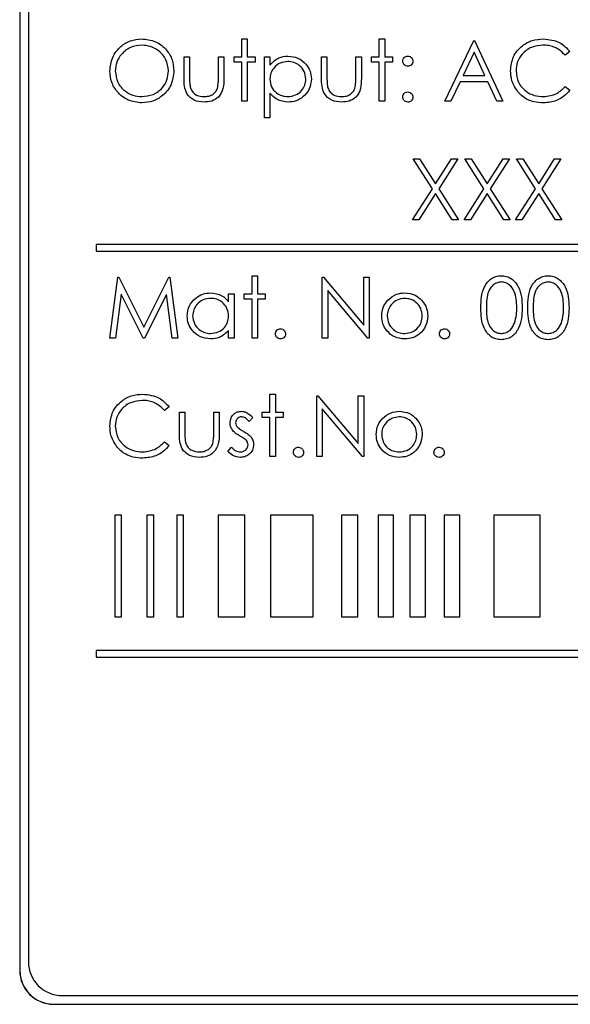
# Model space of a CAD drawing. Header units: millimetres. Extents: x 5 to 418, y 2 to 292.
# Tile 29 of 52: x 114 to 118.06, y 182.19 to 189.46. Entities that reach past the tile are written whole.
import ezdxf

# ---------------------------------------------------------------- set-up
doc = ezdxf.new("R2010")
doc.units = ezdxf.units.MM

msp = doc.modelspace()

# ---------------------------------------------------------------- linework, layer by layer
at = {"color": 7, "linetype": 'Continuous', "lineweight": 25}
for p, q in [((113.9965, 192.5625), (113.9965, 182.4375)), ((113.9982, 192.5625), (113.9982, 182.4375)), ((114.0607, 192.5017), (114.0607, 182.5017)), ((115.6374, 189.1883), (115.6374, 189.321)), ((115.6374, 189.321), (115.6778, 189.321)), ((115.6778, 189.321), (115.6778, 189.1883)), ((116.6528, 189.1883), (116.6528, 189.321)), ((116.6528, 189.321), (116.6932, 189.321)), ((116.6932, 189.321), (116.6932, 189.1883)), ((117.1374, 188.8595), (117.3509, 189.3095)), ((117.3509, 189.3095), (117.3566, 189.3095)), ((117.3566, 189.3095), (117.5643, 188.8595)), ((115.2105, 189.1883), (115.2509, 189.1883)), ((115.2105, 189.0312), (115.2105, 189.1883)), ((115.2509, 189.1883), (115.2509, 189.0358)), ((115.4643, 189.0358), (115.4643, 189.1883)), ((115.4643, 189.1883), (115.5047, 189.1883)), ((115.5047, 189.1883), (115.5047, 189.0282)), ((115.5797, 189.1479), (115.5797, 189.1883)), ((115.5797, 189.1883), (115.6374, 189.1883)), ((115.6778, 189.1883), (115.7355, 189.1883)), ((115.7355, 189.1883), (115.7355, 189.1479)), ((115.8047, 188.7383), (115.8047, 189.1883)), ((115.8047, 189.1883), (115.8451, 189.1883)), ((115.8451, 189.1883), (115.8451, 189.1275)), ((116.2259, 189.1883), (116.2662, 189.1883)), ((116.2259, 189.0312), (116.2259, 189.1883)), ((116.2662, 189.1883), (116.2662, 189.0358)), ((116.4797, 189.1883), (116.5201, 189.1883)), ((116.4797, 189.0358), (116.4797, 189.1883)), ((116.5201, 189.1883), (116.5201, 189.0282)), ((116.5951, 189.1479), (116.5951, 189.1883)), ((116.5951, 189.1883), (116.6528, 189.1883)), ((116.6932, 189.1883), (116.7509, 189.1883)), ((116.7509, 189.1883), (116.7509, 189.1479)), ((117.3533, 189.2217), (117.2718, 189.0498)), ((117.4326, 189.0498), (117.3533, 189.2217)), ((118.0605, 189.2269), (118.0251, 189.1998)), ((115.6374, 189.1479), (115.5797, 189.1479)), ((115.6374, 188.8595), (115.6374, 189.1479)), ((115.7355, 189.1479), (115.6778, 189.1479)), ((115.6778, 189.1479), (115.6778, 188.8595)), ((116.6528, 189.1479), (116.5951, 189.1479)), ((116.6528, 188.8595), (116.6528, 189.1479)), ((116.7509, 189.1479), (116.6932, 189.1479)), ((116.6932, 189.1479), (116.6932, 188.8595)), ((117.2718, 189.0498), (117.4326, 189.0498)), ((117.2499, 189.0037), (117.1815, 188.8595)), ((117.4539, 189.0037), (117.2499, 189.0037)), ((117.5204, 188.8595), (117.4539, 189.0037)), ((118.0251, 188.9691), (118.0605, 188.9423)), ((115.8451, 188.919), (115.8451, 188.7383)), ((115.6778, 188.8595), (115.6374, 188.8595)), ((116.6932, 188.8595), (116.6528, 188.8595)), ((117.1815, 188.8595), (117.1374, 188.8595)), ((117.5643, 188.8595), (117.5204, 188.8595)), ((115.8451, 188.7383), (115.8047, 188.7383)), ((116.9037, 188.4345), (116.9503, 188.4345)), ((117.0449, 188.214), (116.9037, 188.4345)), ((116.9503, 188.4345), (117.0682, 188.2504)), ((117.0682, 188.2504), (117.186, 188.4345)), ((117.2326, 188.4345), (117.0915, 188.214)), ((117.186, 188.4345), (117.2326, 188.4345)), ((117.4257, 188.214), (117.2845, 188.4345)), ((117.2845, 188.4345), (117.3311, 188.4345)), ((117.3311, 188.4345), (117.4489, 188.2504)), ((117.4489, 188.2504), (117.5667, 188.4345)), ((117.6134, 188.4345), (117.4723, 188.214)), ((117.5667, 188.4345), (117.6134, 188.4345)), ((117.8064, 188.214), (117.6653, 188.4345)), ((117.6653, 188.4345), (117.7119, 188.4345)), ((117.7119, 188.4345), (117.8297, 188.2504)), ((117.8297, 188.2504), (117.9475, 188.4345)), ((117.9941, 188.4345), (117.853, 188.214)), ((117.9475, 188.4345), (117.9941, 188.4345)), ((116.898, 187.9845), (117.0449, 188.214)), ((117.0915, 188.214), (117.2384, 187.9845)), ((117.2787, 187.9845), (117.4257, 188.214)), ((117.4723, 188.214), (117.6191, 187.9845)), ((117.6595, 187.9845), (117.8064, 188.214)), ((117.853, 188.214), (117.9999, 187.9845)), ((117.0682, 188.1775), (116.9446, 187.9845)), ((117.1917, 187.9845), (117.0682, 188.1775)), ((117.4489, 188.1775), (117.3253, 187.9845)), ((117.5725, 187.9845), (117.4489, 188.1775)), ((117.8297, 188.1775), (117.7061, 187.9845)), ((117.9533, 187.9845), (117.8297, 188.1775)), ((116.9446, 187.9845), (116.898, 187.9845)), ((117.2384, 187.9845), (117.1917, 187.9845)), ((117.3253, 187.9845), (117.2787, 187.9845)), ((117.6191, 187.9845), (117.5725, 187.9845)), ((117.7061, 187.9845), (117.6595, 187.9845)), ((117.9999, 187.9845), (117.9533, 187.9845)), ((126.5607, 187.8017), (114.5607, 187.8017)), ((114.5607, 187.8017), (114.5607, 187.7517)), ((114.5607, 187.7517), (126.5607, 187.7517)), ((114.6624, 187.1095), (114.7218, 187.5595)), ((114.7218, 187.5595), (114.7276, 187.5595)), ((114.7276, 187.5595), (114.9134, 187.1902)), ((114.9134, 187.1902), (115.0987, 187.5595)), ((115.0987, 187.5595), (115.1045, 187.5595)), ((115.1045, 187.5595), (115.1643, 187.1095)), ((115.7124, 187.571), (115.7528, 187.571)), ((115.7124, 187.4383), (115.7124, 187.571)), ((115.7528, 187.571), (115.7528, 187.4383)), ((116.2316, 187.1095), (116.2316, 187.5595)), ((116.2316, 187.5595), (116.2401, 187.5595)), ((116.2401, 187.5595), (116.5374, 187.2053)), ((116.5374, 187.2053), (116.5374, 187.5595)), ((116.5374, 187.5595), (116.5778, 187.5595)), ((116.5778, 187.5595), (116.5778, 187.1095)), ((114.746, 187.434), (114.703, 187.1095)), ((114.9091, 187.1095), (114.746, 187.434)), ((115.0807, 187.4333), (114.9182, 187.1095)), ((115.1237, 187.1095), (115.0807, 187.4333)), ((115.5393, 187.3775), (115.5393, 187.4383)), ((115.5393, 187.4383), (115.5797, 187.4383)), ((115.5797, 187.4383), (115.5797, 187.1095)), ((115.6547, 187.3979), (115.6547, 187.4383)), ((115.6547, 187.4383), (115.7124, 187.4383)), ((115.7528, 187.4383), (115.8105, 187.4383)), ((115.8105, 187.4383), (115.8105, 187.3979)), ((116.5686, 187.1095), (116.272, 187.4628)), ((116.272, 187.4628), (116.272, 187.1095)), ((115.7124, 187.3979), (115.6547, 187.3979)), ((115.7124, 187.1095), (115.7124, 187.3979)), ((115.8105, 187.3979), (115.7528, 187.3979)), ((115.7528, 187.3979), (115.7528, 187.1095)), ((115.5393, 187.1095), (115.5393, 187.1663)), ((114.703, 187.1095), (114.6624, 187.1095)), ((114.9182, 187.1095), (114.9091, 187.1095)), ((115.1643, 187.1095), (115.1237, 187.1095)), ((115.5797, 187.1095), (115.5393, 187.1095)), ((115.7528, 187.1095), (115.7124, 187.1095)), ((116.272, 187.1095), (116.2316, 187.1095)), ((116.5778, 187.1095), (116.5686, 187.1095)), ((115.8451, 186.5633), (115.8451, 186.696)), ((115.8451, 186.696), (115.8855, 186.696)), ((115.8855, 186.696), (115.8855, 186.5633)), ((116.1912, 186.2345), (116.1912, 186.6845)), ((116.1912, 186.6845), (116.1997, 186.6845)), ((116.1997, 186.6845), (116.497, 186.3303)), ((116.497, 186.3303), (116.497, 186.6845)), ((116.497, 186.6845), (116.5374, 186.6845)), ((116.5374, 186.6845), (116.5374, 186.2345)), ((115.1009, 186.6019), (115.0655, 186.5748)), ((115.1759, 186.5633), (115.2162, 186.5633)), ((115.1759, 186.4062), (115.1759, 186.5633)), ((115.2162, 186.5633), (115.2162, 186.4108)), ((115.4297, 186.4108), (115.4297, 186.5633)), ((115.4297, 186.5633), (115.4701, 186.5633)), ((115.4701, 186.5633), (115.4701, 186.4032)), ((115.7874, 186.5229), (115.7874, 186.5633)), ((115.7874, 186.5633), (115.8451, 186.5633)), ((115.8855, 186.5633), (115.9432, 186.5633)), ((115.9432, 186.5633), (115.9432, 186.5229)), ((116.5282, 186.2345), (116.2316, 186.5878)), ((116.2316, 186.5878), (116.2316, 186.2345)), ((115.7182, 186.5223), (115.6908, 186.4941)), ((115.8451, 186.5229), (115.7874, 186.5229)), ((115.8451, 186.2345), (115.8451, 186.5229)), ((115.9432, 186.5229), (115.8855, 186.5229)), ((115.8855, 186.5229), (115.8855, 186.2345)), ((115.0655, 186.3441), (115.1009, 186.3173)), ((115.5335, 186.2732), (115.5603, 186.3037)), ((115.8855, 186.2345), (115.8451, 186.2345)), ((116.2316, 186.2345), (116.1912, 186.2345)), ((116.5374, 186.2345), (116.5282, 186.2345)), ((114.6982, 185.8017), (114.6982, 185.0517)), ((114.7482, 185.8017), (114.6982, 185.8017)), ((114.7482, 185.0517), (114.7482, 185.8017)), ((114.9361, 185.8017), (114.9361, 185.0517)), ((114.9861, 185.8017), (114.9361, 185.8017)), ((114.9861, 185.0517), (114.9861, 185.8017)), ((115.1574, 185.8017), (115.1574, 185.0517)), ((115.2074, 185.8017), (115.1574, 185.8017)), ((115.2074, 185.0517), (115.2074, 185.8017)), ((115.4623, 185.8017), (115.4623, 185.0517)), ((115.6596, 185.8017), (115.4623, 185.8017)), ((115.6596, 185.0517), (115.6596, 185.8017)), ((116.1649, 185.8017), (115.848, 185.8017)), ((115.848, 185.8017), (115.848, 185.0517)), ((116.1649, 185.0517), (116.1649, 185.8017)), ((116.4938, 185.8017), (116.3742, 185.8017)), ((116.3742, 185.8017), (116.3742, 185.0517)), ((116.4938, 185.0517), (116.4938, 185.8017)), ((116.7576, 185.8017), (116.6431, 185.8017)), ((116.6431, 185.8017), (116.6431, 185.0517)), ((116.7576, 185.0517), (116.7576, 185.8017)), ((116.9931, 185.8017), (116.8787, 185.8017)), ((116.8787, 185.8017), (116.8787, 185.0517)), ((116.9931, 185.0517), (116.9931, 185.8017)), ((117.2473, 185.8017), (117.1329, 185.8017)), ((117.1329, 185.8017), (117.1329, 185.0517)), ((117.2473, 185.0517), (117.2473, 185.8017)), ((117.8413, 185.8017), (117.4986, 185.8017)), ((117.4986, 185.8017), (117.4986, 185.0517)), ((117.8413, 185.0517), (117.8413, 185.8017)), ((114.6982, 185.0517), (114.7482, 185.0517)), ((114.9361, 185.0517), (114.9861, 185.0517)), ((115.1574, 185.0517), (115.2074, 185.0517)), ((115.4623, 185.0517), (115.6596, 185.0517)), ((115.848, 185.0517), (116.1649, 185.0517)), ((116.3742, 185.0517), (116.4938, 185.0517)), ((116.6431, 185.0517), (116.7576, 185.0517)), ((116.8787, 185.0517), (116.9931, 185.0517)), ((117.1329, 185.0517), (117.2473, 185.0517)), ((117.4986, 185.0517), (117.8413, 185.0517)), ((126.5607, 184.8017), (114.5607, 184.8017)), ((114.5607, 184.8017), (114.5607, 184.7517)), ((114.5607, 184.7517), (126.5607, 184.7517)), ((114.3107, 182.2517), (126.8107, 182.2517)), ((114.2465, 182.1892), (126.8715, 182.1892)), ((114.2465, 182.1875), (126.8715, 182.1875))]:
    msp.add_line(p, q, dxfattribs=at)
at = {"color": 7, "linetype": 'Continuous', "lineweight": 18}
for p, q in [((113.9982, 182.4375), (113.9965, 182.4375)), ((114.2465, 182.1892), (114.2465, 182.1875))]:
    msp.add_line(p, q, dxfattribs=at)
at = {"color": 7, "linetype": 'Continuous', "lineweight": 25}
for centre, radius in [((114.3107, 182.5017), 0.25), ((114.2465, 182.4375), 0.25), ((114.2465, 182.4375), 0.2483)]:
    msp.add_arc(centre, radius, 180, 270, dxfattribs=at)
for points, knots in [([(114.6624, 189.0825), (114.6665, 189.1172), (114.6749, 189.1866), (114.7364, 189.2657), (114.8142, 189.3128), (114.8688, 189.3183), (114.896, 189.321)], [0, 0, 0, 0, 0.279731, 0.559327, 0.77968, 1, 1, 1, 1]), ([(114.896, 189.321), (114.9313, 189.3173), (115.0018, 189.3099), (115.0807, 189.246), (115.1285, 189.1676), (115.1332, 189.1123), (115.1355, 189.0846)], [0, 0, 0, 0, 0.279767, 0.559358, 0.779571, 1, 1, 1, 1]), ([(117.622, 189.0871), (117.6261, 189.1223), (117.6343, 189.1929), (117.7009, 189.2701), (117.781, 189.3148), (117.8364, 189.3189), (117.8641, 189.321)], [0, 0, 0, 0, 0.279512, 0.55908, 0.779374, 1, 1, 1, 1]), ([(117.8641, 189.321), (117.9073, 189.3162), (117.9846, 189.3077), (118.0373, 189.2516), (118.0605, 189.2269)], [0, 0, 0, 0, 0.559517, 1, 1, 1, 1]), ([(114.898, 189.2748), (114.8696, 189.2711), (114.8128, 189.2638), (114.7478, 189.2137), (114.7089, 189.1499), (114.7048, 189.1051), (114.7028, 189.0827)], [0, 0, 0, 0, 0.279627, 0.55935, 0.77963, 1, 1, 1, 1]), ([(115.0951, 189.0847), (115.0916, 189.1133), (115.0847, 189.1704), (115.03, 189.2324), (114.9651, 189.2682), (114.9204, 189.2726), (114.898, 189.2748)], [0, 0, 0, 0, 0.279468, 0.55887, 0.779516, 1, 1, 1, 1]), ([(117.8616, 189.2748), (117.8329, 189.2716), (117.7754, 189.265), (117.7084, 189.2161), (117.6685, 189.1519), (117.6644, 189.1066), (117.6624, 189.084)], [0, 0, 0, 0, 0.279856, 0.559519, 0.779686, 1, 1, 1, 1]), ([(118.0251, 189.1998), (118.0104, 189.2152), (117.9862, 189.2404), (117.9423, 189.2617), (117.9026, 189.273), (117.8753, 189.2742), (117.8616, 189.2748)], [0, 0, 0, 0, 0.339327, 0.559466, 0.779727, 1, 1, 1, 1]), ([(115.8451, 189.1275), (115.8656, 189.149), (115.9022, 189.1877), (115.9548, 189.1921), (115.978, 189.1941)], [0, 0, 0, 0, 0.558418, 1, 1, 1, 1]), ([(115.978, 189.1941), (116.0032, 189.1912), (116.0536, 189.1854), (116.1099, 189.1397), (116.1454, 189.0843), (116.149, 189.0446), (116.1509, 189.0248)], [0, 0, 0, 0, 0.279627, 0.559432, 0.779703, 1, 1, 1, 1]), ([(116.8259, 189.1566), (116.8265, 189.1621), (116.8279, 189.1731), (116.8381, 189.1853), (116.8504, 189.1929), (116.859, 189.1937), (116.8634, 189.1941)], [0, 0, 0, 0, 0.279585, 0.559454, 0.779697, 1, 1, 1, 1]), ([(116.8634, 189.1191), (116.8578, 189.1197), (116.8467, 189.121), (116.8345, 189.1312), (116.827, 189.1435), (116.8262, 189.1522), (116.8259, 189.1566)], [0, 0, 0, 0, 0.279647, 0.559299, 0.779615, 1, 1, 1, 1]), ([(116.8634, 189.1941), (116.8689, 189.1934), (116.88, 189.1922), (116.8921, 189.1819), (116.8998, 189.1697), (116.9005, 189.1609), (116.9009, 189.1566)], [0, 0, 0, 0, 0.2796016, 0.559212, 0.7794752, 1, 1, 1, 1]), ([(116.9009, 189.1566), (116.9002, 189.151), (116.899, 189.1399), (116.8887, 189.1278), (116.8764, 189.1202), (116.8677, 189.1194), (116.8634, 189.1191)], [0, 0, 0, 0, 0.279517, 0.559326, 0.779544, 1, 1, 1, 1]), ([(114.898, 188.8941), (114.9266, 188.8973), (114.9837, 188.9038), (115.0499, 188.9531), (115.0889, 189.0173), (115.093, 189.0622), (115.0951, 189.0847)], [0, 0, 0, 0, 0.27983, 0.559389, 0.779654, 1, 1, 1, 1]), ([(115.1355, 189.0846), (115.1315, 189.0497), (115.1236, 188.9799), (115.0595, 188.9025), (114.9819, 188.8549), (114.9271, 188.8503), (114.8997, 188.8479)], [0, 0, 0, 0, 0.27963, 0.559343, 0.779597, 1, 1, 1, 1]), ([(115.9776, 189.1537), (115.9581, 189.1516), (115.9192, 189.1474), (115.8753, 189.1125), (115.8489, 189.0691), (115.8464, 189.0385), (115.8451, 189.0232)], [0, 0, 0, 0, 0.2797467, 0.559315, 0.7795146, 1, 1, 1, 1]), ([(116.1105, 189.0243), (116.1078, 189.0435), (116.1024, 189.082), (116.0669, 189.1249), (116.023, 189.1495), (115.9927, 189.1523), (115.9776, 189.1537)], [0, 0, 0, 0, 0.2793874, 0.5590918, 0.7795083, 1, 1, 1, 1]), ([(117.6791, 188.9266), (117.6605, 188.9539), (117.6271, 189.0026), (117.6236, 189.0612), (117.622, 189.0871)], [0, 0, 0, 0, 0.559029, 1, 1, 1, 1]), ([(117.6624, 189.084), (117.6658, 189.0549), (117.6727, 188.9967), (117.7291, 188.9339), (117.7959, 188.8989), (117.8416, 188.8957), (117.8644, 188.8941)], [0, 0, 0, 0, 0.279434, 0.558921, 0.779283, 1, 1, 1, 1]), ([(114.8997, 188.8479), (114.8648, 188.8518), (114.795, 188.8595), (114.7175, 188.9231), (114.6697, 189.0004), (114.6648, 189.0551), (114.6624, 189.0825)], [0, 0, 0, 0, 0.279663, 0.559354, 0.779636, 1, 1, 1, 1]), ([(114.7028, 189.0827), (114.7062, 189.0543), (114.7131, 188.9976), (114.7675, 188.9364), (114.8312, 188.8996), (114.8758, 188.8959), (114.898, 188.8941)], [0, 0, 0, 0, 0.279416, 0.559077, 0.779478, 1, 1, 1, 1]), ([(115.3579, 188.8537), (115.3328, 188.8557), (115.2829, 188.8596), (115.213, 188.9254), (115.2114, 188.991), (115.2105, 189.0312)], [0, 0, 0, 0, 0.28097, 0.559785, 1, 1, 1, 1]), ([(115.2509, 189.0358), (115.2508, 189.0213), (115.2507, 188.9955), (115.2553, 188.9701), (115.2573, 188.9589)], [0, 0, 0, 0, 0.560377, 1, 1, 1, 1]), ([(115.5047, 189.0282), (115.5043, 189.0036), (115.5036, 188.9548), (115.472, 188.8906), (115.4157, 188.8573), (115.3772, 188.8549), (115.3579, 188.8537)], [0, 0, 0, 0, 0.281501, 0.559646, 0.779298, 1, 1, 1, 1]), ([(115.4576, 188.9556), (115.4601, 188.9705), (115.4645, 188.997), (115.4644, 189.0239), (115.4643, 189.0358)], [0, 0, 0, 0, 0.559371, 1, 1, 1, 1]), ([(115.8451, 189.0232), (115.8472, 189.0037), (115.8515, 188.9649), (115.8883, 188.9223), (115.9327, 188.8984), (115.963, 188.8955), (115.9782, 188.8941)], [0, 0, 0, 0, 0.279654, 0.558875, 0.779455, 1, 1, 1, 1]), ([(115.9782, 188.8941), (115.9975, 188.8965), (116.0359, 188.9013), (116.0792, 188.9362), (116.1054, 188.979), (116.1088, 189.0092), (116.1105, 189.0243)], [0, 0, 0, 0, 0.279628, 0.559247, 0.779775, 1, 1, 1, 1]), ([(116.1509, 189.0248), (116.1479, 188.9995), (116.142, 188.9489), (116.095, 188.8932), (116.0388, 188.8588), (115.9991, 188.8554), (115.9792, 188.8537)], [0, 0, 0, 0, 0.27954, 0.559273, 0.779559, 1, 1, 1, 1]), ([(116.3732, 188.8537), (116.3482, 188.8557), (116.2983, 188.8596), (116.2284, 188.9254), (116.2268, 188.991), (116.2259, 189.0312)], [0, 0, 0, 0, 0.28097, 0.559785, 1, 1, 1, 1]), ([(116.2662, 189.0358), (116.2662, 189.0213), (116.2661, 188.9955), (116.2706, 188.9701), (116.2726, 188.9589)], [0, 0, 0, 0, 0.560377, 1, 1, 1, 1]), ([(116.5201, 189.0282), (116.5197, 189.0036), (116.519, 188.9548), (116.4874, 188.8906), (116.431, 188.8573), (116.3925, 188.8549), (116.3732, 188.8537)], [0, 0, 0, 0, 0.281501, 0.559646, 0.779298, 1, 1, 1, 1]), ([(116.473, 188.9556), (116.4755, 188.9705), (116.4799, 188.997), (116.4798, 189.0239), (116.4797, 189.0358)], [0, 0, 0, 0, 0.559371, 1, 1, 1, 1]), ([(115.2573, 188.9589), (115.2622, 188.9479), (115.2722, 188.9258), (115.3084, 188.8995), (115.3393, 188.8961), (115.3582, 188.8941)], [0, 0, 0, 0, 0.280117, 0.560544, 1, 1, 1, 1]), ([(115.3582, 188.8941), (115.3699, 188.8948), (115.3933, 188.8961), (115.4233, 188.9102), (115.446, 188.9306), (115.4538, 188.9473), (115.4576, 188.9556)], [0, 0, 0, 0, 0.28027, 0.560007, 0.780074, 1, 1, 1, 1]), ([(116.2726, 188.9589), (116.2776, 188.9479), (116.2875, 188.9258), (116.3237, 188.8995), (116.3547, 188.8961), (116.3736, 188.8941)], [0, 0, 0, 0, 0.280117, 0.560544, 1, 1, 1, 1]), ([(116.3736, 188.8941), (116.3853, 188.8948), (116.4087, 188.8961), (116.4386, 188.9102), (116.4614, 188.9306), (116.4691, 188.9473), (116.473, 188.9556)], [0, 0, 0, 0, 0.28027, 0.560007, 0.780074, 1, 1, 1, 1]), ([(117.8644, 188.8941), (117.8992, 188.8983), (117.9615, 188.9059), (118.0056, 188.9497), (118.0251, 188.9691)], [0, 0, 0, 0, 0.5587722, 1, 1, 1, 1]), ([(118.0605, 188.9423), (118.0466, 188.9264), (118.0188, 188.8946), (117.9521, 188.8564), (117.8978, 188.8511), (117.8647, 188.8479)], [0, 0, 0, 0, 0.28041, 0.560795, 1, 1, 1, 1]), ([(115.9792, 188.8537), (115.9499, 188.8576), (115.8975, 188.8646), (115.8611, 188.9024), (115.8451, 188.919)], [0, 0, 0, 0, 0.558466, 1, 1, 1, 1]), ([(116.8259, 188.8912), (116.8265, 188.8967), (116.8278, 188.9078), (116.838, 188.92), (116.8503, 188.9275), (116.859, 188.9283), (116.8634, 188.9287)], [0, 0, 0, 0, 0.279576, 0.559284, 0.779552, 1, 1, 1, 1]), ([(116.8634, 188.8537), (116.8578, 188.8544), (116.8468, 188.8557), (116.8346, 188.8659), (116.8271, 188.8782), (116.8263, 188.8868), (116.8259, 188.8912)], [0, 0, 0, 0, 0.279581, 0.559143, 0.779575, 1, 1, 1, 1]), ([(116.8634, 188.9287), (116.8689, 188.9281), (116.88, 188.9268), (116.8921, 188.9165), (116.8998, 188.9043), (116.9005, 188.8955), (116.9009, 188.8912)], [0, 0, 0, 0, 0.279602, 0.559212, 0.779475, 1, 1, 1, 1]), ([(116.9009, 188.8912), (116.9002, 188.8857), (116.8989, 188.8746), (116.8886, 188.8624), (116.8764, 188.8549), (116.8677, 188.8541), (116.8634, 188.8537)], [0, 0, 0, 0, 0.279469, 0.559358, 0.779674, 1, 1, 1, 1]), ([(117.8647, 188.8479), (117.841, 188.8492), (117.802, 188.8514), (117.7507, 188.8699), (117.7109, 188.8935), (117.6897, 188.9156), (117.6791, 188.9266)], [0, 0, 0, 0, 0.339838, 0.559927, 0.779959, 1, 1, 1, 1]), ([(117.4028, 187.3343), (117.4045, 187.388), (117.4067, 187.4553), (117.4486, 187.5229), (117.4778, 187.5497), (117.5138, 187.5678), (117.5401, 187.5699), (117.5532, 187.571)], [0, 0, 0, 0, 0.498702, 0.624177, 0.749467, 0.874745, 1, 1, 1, 1]), ([(117.5532, 187.571), (117.5665, 187.5699), (117.593, 187.5678), (117.6412, 187.5443), (117.7021, 187.4693), (117.706, 187.3883), (117.7085, 187.3343)], [0, 0, 0, 0, 0.1256, 0.251197, 0.500581, 1, 1, 1, 1]), ([(117.7489, 187.3343), (117.7507, 187.388), (117.7529, 187.4553), (117.7948, 187.5229), (117.824, 187.5497), (117.8599, 187.5678), (117.8862, 187.5699), (117.8994, 187.571)], [0, 0, 0, 0, 0.498702, 0.624177, 0.749467, 0.874745, 1, 1, 1, 1]), ([(117.8994, 187.571), (117.9126, 187.5699), (117.9391, 187.5678), (117.9874, 187.5443), (118.0482, 187.4693), (118.0521, 187.3883), (118.0547, 187.3343)], [0, 0, 0, 0, 0.1256001, 0.2511969, 0.5005813, 1, 1, 1, 1]), ([(117.5546, 187.5248), (117.5443, 187.5238), (117.5236, 187.5217), (117.4963, 187.5059), (117.4744, 187.4838), (117.4446, 187.429), (117.4438, 187.3765), (117.4432, 187.3345)], [0, 0, 0, 0, 0.125139, 0.250418, 0.375519, 0.500847, 1, 1, 1, 1]), ([(117.6682, 187.3345), (117.6665, 187.3762), (117.664, 187.4388), (117.6219, 187.5007), (117.5855, 187.5216), (117.5649, 187.5238), (117.5546, 187.5248)], [0, 0, 0, 0, 0.500072, 0.749021, 0.874598, 1, 1, 1, 1]), ([(117.9007, 187.5248), (117.8904, 187.5238), (117.8698, 187.5217), (117.8424, 187.5059), (117.8206, 187.4838), (117.7908, 187.429), (117.79, 187.3765), (117.7893, 187.3345)], [0, 0, 0, 0, 0.125139, 0.250418, 0.375519, 0.500847, 1, 1, 1, 1]), ([(118.0143, 187.3345), (118.0126, 187.3762), (118.0102, 187.4388), (117.968, 187.5007), (117.9316, 187.5216), (117.911, 187.5238), (117.9007, 187.5248)], [0, 0, 0, 0, 0.500072, 0.749021, 0.874598, 1, 1, 1, 1]), ([(115.2335, 187.2748), (115.2367, 187.3), (115.2429, 187.3504), (115.2906, 187.4053), (115.3468, 187.439), (115.3864, 187.4424), (115.4063, 187.4441)], [0, 0, 0, 0, 0.279413, 0.559191, 0.779548, 1, 1, 1, 1]), ([(115.4063, 187.4441), (115.4359, 187.4407), (115.489, 187.4347), (115.5239, 187.395), (115.5393, 187.3775)], [0, 0, 0, 0, 0.559062, 1, 1, 1, 1]), ([(116.7152, 187.3896), (116.7355, 187.4072), (116.7718, 187.4388), (116.8195, 187.4425), (116.8405, 187.4441)], [0, 0, 0, 0, 0.55888, 1, 1, 1, 1]), ([(116.8405, 187.4441), (116.8671, 187.4413), (116.9149, 187.4363), (116.9499, 187.4041), (116.9654, 187.3899)], [0, 0, 0, 0, 0.559182, 1, 1, 1, 1]), ([(115.4068, 187.4037), (115.3875, 187.4014), (115.349, 187.397), (115.3052, 187.3627), (115.2789, 187.3197), (115.2756, 187.2894), (115.2739, 187.2743)], [0, 0, 0, 0, 0.279767, 0.559291, 0.779719, 1, 1, 1, 1]), ([(115.5393, 187.2732), (115.5372, 187.2927), (115.5328, 187.3317), (115.4965, 187.3746), (115.4527, 187.4001), (115.4221, 187.4025), (115.4068, 187.4037)], [0, 0, 0, 0, 0.27966, 0.55921, 0.779487, 1, 1, 1, 1]), ([(116.6701, 187.273), (116.6725, 187.2972), (116.6767, 187.3405), (116.7034, 187.3746), (116.7152, 187.3896)], [0, 0, 0, 0, 0.559285, 1, 1, 1, 1]), ([(116.8403, 187.4037), (116.8211, 187.4013), (116.7826, 187.3966), (116.7405, 187.3607), (116.7144, 187.318), (116.7118, 187.2878), (116.7105, 187.2727)], [0, 0, 0, 0, 0.2794842, 0.5592561, 0.7795472, 1, 1, 1, 1]), ([(116.9701, 187.2727), (116.9679, 187.2919), (116.9634, 187.3304), (116.9279, 187.3728), (116.8856, 187.3995), (116.8554, 187.4023), (116.8403, 187.4037)], [0, 0, 0, 0, 0.279586, 0.559398, 0.779653, 1, 1, 1, 1]), ([(116.9654, 187.3899), (116.9799, 187.3703), (117.0059, 187.3353), (117.0091, 187.292), (117.0105, 187.273)], [0, 0, 0, 0, 0.559216, 1, 1, 1, 1]), ([(115.405, 187.1037), (115.3797, 187.1066), (115.3292, 187.1126), (115.2732, 187.1591), (115.2387, 187.2152), (115.2353, 187.2549), (115.2335, 187.2748)], [0, 0, 0, 0, 0.279573, 0.559333, 0.779589, 1, 1, 1, 1]), ([(115.2739, 187.2743), (115.2767, 187.2551), (115.2821, 187.2167), (115.3175, 187.1738), (115.361, 187.1485), (115.3913, 187.1455), (115.4064, 187.1441)], [0, 0, 0, 0, 0.279429, 0.559146, 0.77957, 1, 1, 1, 1]), ([(115.4064, 187.1441), (115.4257, 187.1464), (115.4643, 187.151), (115.5092, 187.184), (115.5353, 187.2276), (115.538, 187.258), (115.5393, 187.2732)], [0, 0, 0, 0, 0.279822, 0.559387, 0.779603, 1, 1, 1, 1]), ([(116.8405, 187.1037), (116.8153, 187.1062), (116.7649, 187.1113), (116.7095, 187.158), (116.6755, 187.2138), (116.6719, 187.2533), (116.6701, 187.273)], [0, 0, 0, 0, 0.279776, 0.559179, 0.779592, 1, 1, 1, 1]), ([(116.7105, 187.2727), (116.7129, 187.2537), (116.7177, 187.2157), (116.752, 187.1726), (116.7954, 187.1481), (116.8253, 187.1454), (116.8403, 187.1441)], [0, 0, 0, 0, 0.279618, 0.559167, 0.779512, 1, 1, 1, 1]), ([(116.8403, 187.1441), (116.8593, 187.1462), (116.8975, 187.1506), (116.9406, 187.1849), (116.9657, 187.2278), (116.9686, 187.2578), (116.9701, 187.2727)], [0, 0, 0, 0, 0.279745, 0.559113, 0.779606, 1, 1, 1, 1]), ([(117.0105, 187.273), (117.0074, 187.248), (117.0012, 187.1979), (116.9559, 187.1418), (116.8996, 187.1082), (116.8602, 187.1052), (116.8405, 187.1037)], [0, 0, 0, 0, 0.279521, 0.559381, 0.779507, 1, 1, 1, 1]), ([(117.5532, 187.0979), (117.5401, 187.099), (117.5138, 187.1011), (117.466, 187.1247), (117.4069, 187.2003), (117.4044, 187.2806), (117.4028, 187.3343)], [0, 0, 0, 0, 0.125551, 0.25109, 0.50025, 1, 1, 1, 1]), ([(117.4432, 187.3345), (117.4435, 187.2924), (117.444, 187.2294), (117.4872, 187.168), (117.5237, 187.1474), (117.5443, 187.1452), (117.5546, 187.1441)], [0, 0, 0, 0, 0.500291, 0.749086, 0.874606, 1, 1, 1, 1]), ([(117.7085, 187.3343), (117.706, 187.2803), (117.7023, 187.1993), (117.6411, 187.1247), (117.5929, 187.1011), (117.5665, 187.099), (117.5532, 187.0979)], [0, 0, 0, 0, 0.499407, 0.748743, 0.874372, 1, 1, 1, 1]), ([(117.6511, 187.2213), (117.6569, 187.2421), (117.6671, 187.2791), (117.6678, 187.3175), (117.6682, 187.3345)], [0, 0, 0, 0, 0.559599, 1, 1, 1, 1]), ([(117.8994, 187.0979), (117.8862, 187.099), (117.86, 187.1011), (117.8122, 187.1247), (117.7531, 187.2003), (117.7506, 187.2806), (117.7489, 187.3343)], [0, 0, 0, 0, 0.125551, 0.25109, 0.50025, 1, 1, 1, 1]), ([(117.7893, 187.3345), (117.7896, 187.2924), (117.7901, 187.2294), (117.8334, 187.168), (117.8698, 187.1474), (117.8904, 187.1452), (117.9007, 187.1441)], [0, 0, 0, 0, 0.500291, 0.749086, 0.874606, 1, 1, 1, 1]), ([(118.0547, 187.3343), (118.0522, 187.2803), (118.0484, 187.1993), (117.9872, 187.1247), (117.9391, 187.1011), (117.9126, 187.099), (117.8994, 187.0979)], [0, 0, 0, 0, 0.499407, 0.748743, 0.874372, 1, 1, 1, 1]), ([(117.9973, 187.2213), (118.003, 187.2421), (118.0133, 187.2791), (118.014, 187.3175), (118.0143, 187.3345)], [0, 0, 0, 0, 0.5595988, 1, 1, 1, 1]), ([(117.5546, 187.1441), (117.5669, 187.1456), (117.5915, 187.1487), (117.6294, 187.1744), (117.6429, 187.2035), (117.6511, 187.2213)], [0, 0, 0, 0, 0.280257, 0.560781, 1, 1, 1, 1]), ([(117.9007, 187.1441), (117.913, 187.1456), (117.9376, 187.1487), (117.9756, 187.1744), (117.9891, 187.2035), (117.9973, 187.2213)], [0, 0, 0, 0, 0.280257, 0.560781, 1, 1, 1, 1]), ([(115.5393, 187.1663), (115.518, 187.1461), (115.4799, 187.1099), (115.4279, 187.1056), (115.405, 187.1037)], [0, 0, 0, 0, 0.558763, 1, 1, 1, 1]), ([(115.8855, 187.1412), (115.8861, 187.1467), (115.8874, 187.1578), (115.8976, 187.17), (115.9099, 187.1775), (115.9186, 187.1783), (115.923, 187.1787)], [0, 0, 0, 0, 0.279576, 0.559284, 0.779552, 1, 1, 1, 1]), ([(115.923, 187.1037), (115.9175, 187.1044), (115.9064, 187.1057), (115.8942, 187.1159), (115.8867, 187.1282), (115.8859, 187.1368), (115.8855, 187.1412)], [0, 0, 0, 0, 0.279581, 0.559143, 0.779575, 1, 1, 1, 1]), ([(115.923, 187.1787), (115.9285, 187.1781), (115.9396, 187.1768), (115.9517, 187.1665), (115.9594, 187.1543), (115.9601, 187.1455), (115.9605, 187.1412)], [0, 0, 0, 0, 0.279602, 0.559212, 0.779475, 1, 1, 1, 1]), ([(115.9605, 187.1412), (115.9598, 187.1357), (115.9585, 187.1246), (115.9483, 187.1124), (115.936, 187.1049), (115.9273, 187.1041), (115.923, 187.1037)], [0, 0, 0, 0, 0.2794691, 0.5593578, 0.7796739, 1, 1, 1, 1]), ([(117.097, 187.1412), (117.0977, 187.1467), (117.099, 187.1578), (117.1092, 187.17), (117.1215, 187.1775), (117.1302, 187.1783), (117.1345, 187.1787)], [0, 0, 0, 0, 0.279576, 0.559284, 0.779552, 1, 1, 1, 1]), ([(117.1345, 187.1037), (117.129, 187.1044), (117.118, 187.1057), (117.1058, 187.1159), (117.0982, 187.1282), (117.0974, 187.1368), (117.097, 187.1412)], [0, 0, 0, 0, 0.279581, 0.559143, 0.779575, 1, 1, 1, 1]), ([(117.1345, 187.1787), (117.1401, 187.1781), (117.1511, 187.1768), (117.1633, 187.1665), (117.171, 187.1543), (117.1717, 187.1455), (117.172, 187.1412)], [0, 0, 0, 0, 0.2796016, 0.559212, 0.7794752, 1, 1, 1, 1]), ([(117.172, 187.1412), (117.1714, 187.1357), (117.17, 187.1246), (117.1598, 187.1124), (117.1475, 187.1049), (117.1388, 187.1041), (117.1345, 187.1037)], [0, 0, 0, 0, 0.279469, 0.559358, 0.779674, 1, 1, 1, 1]), ([(114.6624, 186.4621), (114.6665, 186.4973), (114.6747, 186.5679), (114.7413, 186.6451), (114.8214, 186.6898), (114.8768, 186.6939), (114.9045, 186.696)], [0, 0, 0, 0, 0.279512, 0.55908, 0.779374, 1, 1, 1, 1]), ([(114.9045, 186.696), (114.9477, 186.6912), (115.0249, 186.6827), (115.0776, 186.6266), (115.1009, 186.6019)], [0, 0, 0, 0, 0.559517, 1, 1, 1, 1]), ([(114.902, 186.6498), (114.8733, 186.6466), (114.8158, 186.64), (114.7488, 186.5911), (114.7089, 186.5269), (114.7048, 186.4816), (114.7028, 186.459)], [0, 0, 0, 0, 0.279856, 0.559519, 0.779686, 1, 1, 1, 1]), ([(115.0655, 186.5748), (115.0508, 186.5902), (115.0266, 186.6154), (114.9826, 186.6367), (114.943, 186.648), (114.9157, 186.6492), (114.902, 186.6498)], [0, 0, 0, 0, 0.339327, 0.559466, 0.779727, 1, 1, 1, 1]), ([(115.5509, 186.4828), (115.552, 186.4954), (115.5544, 186.5205), (115.5764, 186.5494), (115.6043, 186.5667), (115.6241, 186.5683), (115.634, 186.5691)], [0, 0, 0, 0, 0.279936, 0.559437, 0.779611, 1, 1, 1, 1]), ([(115.634, 186.5691), (115.6432, 186.568), (115.6617, 186.566), (115.691, 186.5494), (115.7079, 186.5326), (115.7182, 186.5223)], [0, 0, 0, 0, 0.279553, 0.559703, 1, 1, 1, 1]), ([(116.6748, 186.5146), (116.6951, 186.5322), (116.7314, 186.5638), (116.7791, 186.5675), (116.8001, 186.5691)], [0, 0, 0, 0, 0.55888, 1, 1, 1, 1]), ([(116.8001, 186.5691), (116.8268, 186.5663), (116.8745, 186.5613), (116.9096, 186.5291), (116.925, 186.5149)], [0, 0, 0, 0, 0.559182, 1, 1, 1, 1]), ([(115.5659, 186.4321), (115.561, 186.441), (115.5523, 186.4569), (115.5513, 186.4749), (115.5509, 186.4828)], [0, 0, 0, 0, 0.559587, 1, 1, 1, 1]), ([(115.634, 186.5287), (115.6276, 186.5278), (115.6148, 186.5262), (115.6012, 186.5137), (115.5926, 186.4995), (115.5917, 186.4894), (115.5912, 186.4844)], [0, 0, 0, 0, 0.279313, 0.559072, 0.779518, 1, 1, 1, 1]), ([(115.5912, 186.4844), (115.592, 186.4783), (115.5933, 186.4674), (115.5996, 186.4585), (115.6024, 186.4546)], [0, 0, 0, 0, 0.559054, 1, 1, 1, 1]), ([(115.6908, 186.4941), (115.6821, 186.504), (115.6667, 186.5217), (115.6439, 186.5265), (115.634, 186.5287)], [0, 0, 0, 0, 0.562045, 1, 1, 1, 1]), ([(116.6297, 186.398), (116.6321, 186.4222), (116.6363, 186.4655), (116.663, 186.4996), (116.6748, 186.5146)], [0, 0, 0, 0, 0.559285, 1, 1, 1, 1]), ([(116.7999, 186.5287), (116.7807, 186.5263), (116.7422, 186.5216), (116.7001, 186.4857), (116.674, 186.443), (116.6714, 186.4128), (116.6701, 186.3977)], [0, 0, 0, 0, 0.279484, 0.559256, 0.779547, 1, 1, 1, 1]), ([(116.9297, 186.3977), (116.9275, 186.4169), (116.9231, 186.4554), (116.8875, 186.4978), (116.8452, 186.5245), (116.815, 186.5273), (116.7999, 186.5287)], [0, 0, 0, 0, 0.279586, 0.559398, 0.779653, 1, 1, 1, 1]), ([(116.925, 186.5149), (116.9395, 186.4953), (116.9655, 186.4603), (116.9687, 186.417), (116.9701, 186.398)], [0, 0, 0, 0, 0.559216, 1, 1, 1, 1]), ([(114.7195, 186.3016), (114.7008, 186.3289), (114.6675, 186.3776), (114.664, 186.4362), (114.6624, 186.4621)], [0, 0, 0, 0, 0.559029, 1, 1, 1, 1]), ([(114.7028, 186.459), (114.7062, 186.4299), (114.7131, 186.3717), (114.7695, 186.3089), (114.8363, 186.2739), (114.882, 186.2707), (114.9048, 186.2691)], [0, 0, 0, 0, 0.279434, 0.558921, 0.779283, 1, 1, 1, 1]), ([(115.3232, 186.2287), (115.2982, 186.2307), (115.2483, 186.2346), (115.1784, 186.3004), (115.1768, 186.366), (115.1759, 186.4062)], [0, 0, 0, 0, 0.28097, 0.559785, 1, 1, 1, 1]), ([(115.2162, 186.4108), (115.2162, 186.3963), (115.2161, 186.3705), (115.2206, 186.3451), (115.2226, 186.3339)], [0, 0, 0, 0, 0.560377, 1, 1, 1, 1]), ([(115.4701, 186.4032), (115.4697, 186.3786), (115.469, 186.3298), (115.4374, 186.2656), (115.381, 186.2323), (115.3425, 186.2299), (115.3232, 186.2287)], [0, 0, 0, 0, 0.281501, 0.559646, 0.779298, 1, 1, 1, 1]), ([(115.423, 186.3306), (115.4255, 186.3455), (115.4299, 186.372), (115.4298, 186.3989), (115.4297, 186.4108)], [0, 0, 0, 0, 0.559371, 1, 1, 1, 1]), ([(115.6226, 186.3872), (115.6106, 186.3939), (115.5893, 186.4059), (115.573, 186.4241), (115.5659, 186.4321)], [0, 0, 0, 0, 0.560659, 1, 1, 1, 1]), ([(115.6024, 186.4546), (115.6104, 186.4472), (115.6248, 186.4341), (115.6419, 186.4248), (115.6494, 186.4207)], [0, 0, 0, 0, 0.559018, 1, 1, 1, 1]), ([(115.6494, 186.4207), (115.6618, 186.4138), (115.684, 186.4014), (115.7011, 186.3827), (115.7086, 186.3745)], [0, 0, 0, 0, 0.560649, 1, 1, 1, 1]), ([(116.8001, 186.2287), (116.7749, 186.2312), (116.7245, 186.2363), (116.6691, 186.283), (116.6351, 186.3388), (116.6315, 186.3783), (116.6297, 186.398)], [0, 0, 0, 0, 0.279776, 0.559179, 0.779592, 1, 1, 1, 1]), ([(116.6701, 186.3977), (116.6725, 186.3787), (116.6773, 186.3407), (116.7116, 186.2976), (116.755, 186.2731), (116.7849, 186.2704), (116.7999, 186.2691)], [0, 0, 0, 0, 0.279618, 0.559167, 0.779512, 1, 1, 1, 1]), ([(116.7999, 186.2691), (116.819, 186.2712), (116.8571, 186.2756), (116.9002, 186.3099), (116.9253, 186.3528), (116.9282, 186.3828), (116.9297, 186.3977)], [0, 0, 0, 0, 0.279745, 0.559113, 0.779606, 1, 1, 1, 1]), ([(116.9701, 186.398), (116.967, 186.373), (116.9608, 186.3229), (116.9155, 186.2668), (116.8592, 186.2332), (116.8198, 186.2302), (116.8001, 186.2287)], [0, 0, 0, 0, 0.279521, 0.559381, 0.779507, 1, 1, 1, 1]), ([(114.9048, 186.2691), (114.9396, 186.2733), (115.0019, 186.2809), (115.046, 186.3247), (115.0655, 186.3441)], [0, 0, 0, 0, 0.558772, 1, 1, 1, 1]), ([(115.2226, 186.3339), (115.2276, 186.3229), (115.2375, 186.3008), (115.2737, 186.2745), (115.3047, 186.2711), (115.3236, 186.2691)], [0, 0, 0, 0, 0.280117, 0.560544, 1, 1, 1, 1]), ([(115.3236, 186.2691), (115.3353, 186.2698), (115.3587, 186.2711), (115.3886, 186.2852), (115.4114, 186.3056), (115.4191, 186.3223), (115.423, 186.3306)], [0, 0, 0, 0, 0.28027, 0.560007, 0.780074, 1, 1, 1, 1]), ([(115.6725, 186.3534), (115.6638, 186.3607), (115.6484, 186.3738), (115.6305, 186.3831), (115.6226, 186.3872)], [0, 0, 0, 0, 0.559074, 1, 1, 1, 1]), ([(115.6255, 186.2691), (115.6337, 186.2699), (115.65, 186.2715), (115.6688, 186.2854), (115.6814, 186.3027), (115.6828, 186.3156), (115.6835, 186.322)], [0, 0, 0, 0, 0.279988, 0.559745, 0.779963, 1, 1, 1, 1]), ([(115.7239, 186.3237), (115.7223, 186.3095), (115.719, 186.2812), (115.6928, 186.2499), (115.6609, 186.2313), (115.6387, 186.2296), (115.6276, 186.2287)], [0, 0, 0, 0, 0.279548, 0.559226, 0.779475, 1, 1, 1, 1]), ([(115.6835, 186.322), (115.683, 186.3284), (115.6819, 186.3398), (115.6753, 186.3492), (115.6725, 186.3534)], [0, 0, 0, 0, 0.559603, 1, 1, 1, 1]), ([(115.7086, 186.3745), (115.7136, 186.3657), (115.7225, 186.3498), (115.7235, 186.3317), (115.7239, 186.3237)], [0, 0, 0, 0, 0.559466, 1, 1, 1, 1]), ([(114.9051, 186.2229), (114.8814, 186.2242), (114.8424, 186.2264), (114.7911, 186.2449), (114.7513, 186.2685), (114.7301, 186.2906), (114.7195, 186.3016)], [0, 0, 0, 0, 0.339838, 0.559927, 0.779959, 1, 1, 1, 1]), ([(115.1009, 186.3173), (115.087, 186.3014), (115.0592, 186.2696), (114.9925, 186.2314), (114.9382, 186.2261), (114.9051, 186.2229)], [0, 0, 0, 0, 0.28041, 0.560795, 1, 1, 1, 1]), ([(115.6276, 186.2287), (115.6072, 186.2313), (115.5707, 186.236), (115.5449, 186.2618), (115.5335, 186.2732)], [0, 0, 0, 0, 0.5592891, 1, 1, 1, 1]), ([(115.5603, 186.3037), (115.5705, 186.2933), (115.5888, 186.2747), (115.6143, 186.2708), (115.6255, 186.2691)], [0, 0, 0, 0, 0.560833, 1, 1, 1, 1]), ([(116.0182, 186.2662), (116.0188, 186.2717), (116.0201, 186.2828), (116.0303, 186.295), (116.0426, 186.3025), (116.0513, 186.3033), (116.0557, 186.3037)], [0, 0, 0, 0, 0.279576, 0.559284, 0.779552, 1, 1, 1, 1]), ([(116.0557, 186.2287), (116.0501, 186.2294), (116.0391, 186.2307), (116.0269, 186.2409), (116.0194, 186.2532), (116.0186, 186.2618), (116.0182, 186.2662)], [0, 0, 0, 0, 0.2795812, 0.5591432, 0.7795754, 1, 1, 1, 1]), ([(116.0557, 186.3037), (116.0612, 186.3031), (116.0723, 186.3018), (116.0844, 186.2915), (116.0921, 186.2793), (116.0928, 186.2705), (116.0932, 186.2662)], [0, 0, 0, 0, 0.279602, 0.559212, 0.779475, 1, 1, 1, 1]), ([(116.0932, 186.2662), (116.0925, 186.2607), (116.0912, 186.2496), (116.081, 186.2374), (116.0687, 186.2299), (116.06, 186.2291), (116.0557, 186.2287)], [0, 0, 0, 0, 0.279469, 0.559358, 0.779674, 1, 1, 1, 1]), ([(117.0566, 186.2662), (117.0573, 186.2717), (117.0586, 186.2828), (117.0688, 186.295), (117.0811, 186.3025), (117.0898, 186.3033), (117.0941, 186.3037)], [0, 0, 0, 0, 0.279576, 0.559284, 0.779552, 1, 1, 1, 1]), ([(117.0941, 186.2287), (117.0886, 186.2294), (117.0776, 186.2307), (117.0654, 186.2409), (117.0578, 186.2532), (117.057, 186.2618), (117.0566, 186.2662)], [0, 0, 0, 0, 0.279581, 0.559143, 0.779575, 1, 1, 1, 1]), ([(117.0941, 186.3037), (117.0997, 186.3031), (117.1108, 186.3018), (117.1229, 186.2915), (117.1306, 186.2793), (117.1313, 186.2705), (117.1316, 186.2662)], [0, 0, 0, 0, 0.279602, 0.559212, 0.779475, 1, 1, 1, 1]), ([(117.1316, 186.2662), (117.131, 186.2607), (117.1297, 186.2496), (117.1194, 186.2374), (117.1071, 186.2299), (117.0985, 186.2291), (117.0941, 186.2287)], [0, 0, 0, 0, 0.2794691, 0.5593578, 0.7796739, 1, 1, 1, 1])]:
    msp.add_open_spline(points, degree=3, knots=knots, dxfattribs=at)

doc.saveas('drawing.dxf')
